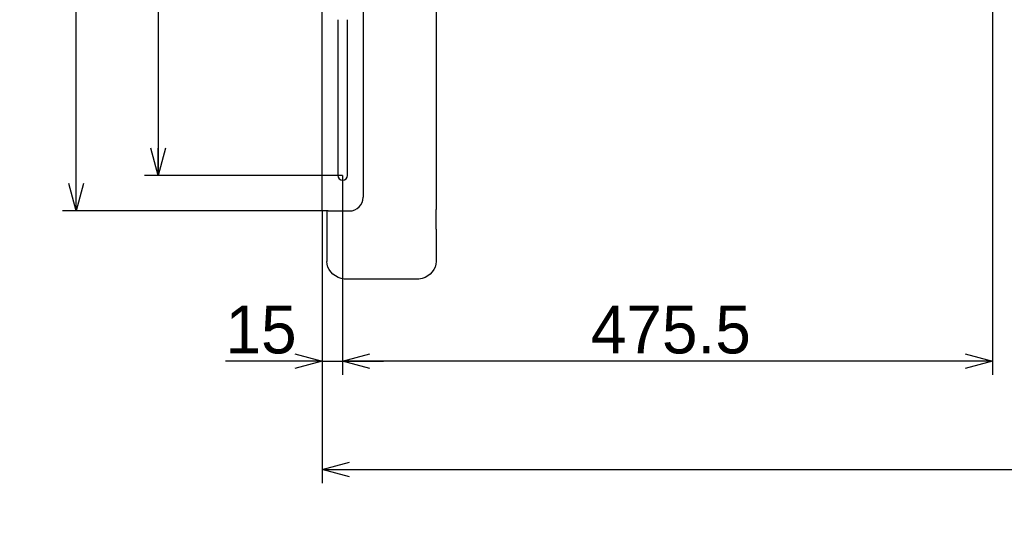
# Model space of a CAD drawing. Header units: millimetres. Extents: x 0 to 4212, y 0 to 2970.
# Tile 3 of 36: x 401 to 1121, y 614 to 989. Entities that reach past the tile are written whole.
import ezdxf

# ---------------------------------------------------------------- set-up
doc = ezdxf.new("R2010")
doc.units = ezdxf.units.MM
doc.header["$LTSCALE"] = 10
doc.linetypes.add('SLD-实线', pattern=[0])
doc.layers.add('标注层', color=98, linetype='SLD-实线', lineweight=25)
doc.styles.add('SLDTEXTSTYLE2', font='txt')
doc.dimstyles.new('SLDDIMSTYLE0', dxfattribs={"dimtxt": 35, "dimasz": 20, "dimexe": 0, "dimexo": 0.0625, "dimgap": 8.75, "dimtad": 2, "dimdec": 1, "dimrnd": 1e-09, "dimzin": 12, "dimdsep": 46, "dimtxsty": 'SLDTEXTSTYLE2', "dimblk1": 'OPEN30', "dimblk2": 'OPEN30', "dimsah": 1, "dimcen": 0.09, "dimadec": 0, "dimazin": 3, "dimtfac": 1, "dimtdec": 1, "dimtofl": 0, "dimtmove": 0, "dimatfit": 3, "dimldrblk": 'OPEN30', "dimfxl": 0, "dimfrac": 2, "dimtolj": 1, "dimtzin": 12, "dimarcsym": 0})
doc.dimstyles.new('SLDDIMSTYLE1', dxfattribs={"dimtxt": 35, "dimasz": 20, "dimexe": 0, "dimexo": 0.0625, "dimgap": 8.75, "dimtad": 2, "dimrnd": 1e-09, "dimzin": 12, "dimdsep": 46, "dimtxsty": 'SLDTEXTSTYLE2', "dimblk1": 'OPEN30', "dimblk2": 'OPEN30', "dimsah": 1, "dimcen": 0.09, "dimadec": 0, "dimazin": 3, "dimtfac": 1, "dimtmove": 0, "dimatfit": 0, "dimldrblk": 'OPEN30', "dimfxl": 0, "dimfrac": 2, "dimtolj": 1, "dimtzin": 12, "dimarcsym": 0})
doc.dimstyles.new('SLDDIMSTYLE2', dxfattribs={"dimtxt": 35, "dimasz": 20, "dimexe": 0, "dimexo": 0.0625, "dimgap": 8.75, "dimtad": 2, "dimrnd": 1e-09, "dimzin": 12, "dimdsep": 46, "dimtxsty": 'SLDTEXTSTYLE2', "dimblk1": 'OPEN30', "dimblk2": 'OPEN30', "dimsah": 1, "dimcen": 0.09, "dimadec": 0, "dimazin": 3, "dimtfac": 1, "dimtofl": 0, "dimtmove": 0, "dimatfit": 3, "dimldrblk": 'OPEN30', "dimfxl": 0, "dimfrac": 2, "dimtolj": 1, "dimtzin": 12, "dimarcsym": 0})

# ---------------------------------------------------------------- blocks, each defined once
blk = doc.blocks.new('_OPEN30')
at = {"color": 0, "linetype": 'ByBlock', "lineweight": -2}
for p, q in [((-1, 0.267949), (0, 0)), ((0, 0), (-1, -0.267949)), ((0, 0), (-1, 0))]:
    blk.add_line(p, q, dxfattribs=at)
blk = doc.blocks.new('_D')
at = {"layer": '标注层'}
for p, q in [((1112.37, 1096), (1112.37, 729)), ((636.87, 875), (636.87, 729)), ((1112.37, 739), (636.87, 739))]:
    blk.add_line(p, q, dxfattribs=at)
at = {"layer": '标注层', "xscale": 20, "yscale": 20, "rotation": 180.0000000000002}
blk.add_blockref('_OPEN30', (636.87, 739), dxfattribs=at)
at = {"layer": '标注层', "xscale": 20, "yscale": 20}
blk.add_blockref('_OPEN30', (1112.37, 739), dxfattribs=at)
at = {"layer": '标注层', "insert": (818.5, 779.73), "char_height": 35, "attachment_point": 1, "style": 'SLDTEXTSTYLE2'}
blk.add_mtext('475.5', dxfattribs=at)
blk = doc.blocks.new('_D_2')
at = {"layer": '标注层'}
for p, q in [((636.87, 875), (636.87, 729)), ((621.87, 849), (621.87, 729)), ((621.87, 739), (551.13, 739)), ((621.87, 739), (636.87, 739)), ((636.87, 739), (666.87, 739))]:
    blk.add_line(p, q, dxfattribs=at)
at = {"layer": '标注层', "xscale": 20, "yscale": 20}
blk.add_blockref('_OPEN30', (621.87, 739, -48.22), dxfattribs=at)
at = {"layer": '标注层', "xscale": 20, "yscale": 20, "rotation": 180.0000000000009}
blk.add_blockref('_OPEN30', (636.87, 739, -48.22), dxfattribs=at)
at = {"layer": '标注层', "insert": (551.13, 779.73), "char_height": 35, "attachment_point": 1, "style": 'SLDTEXTSTYLE2'}
blk.add_mtext('15', dxfattribs=at)
blk = doc.blocks.new('_D_4')
at = {"layer": '标注层'}
for p, q in [((636.87, 1323), (491.87, 1323)), ((501.87, 1323), (501.87, 875)), ((636.87, 875), (491.87, 875))]:
    blk.add_line(p, q, dxfattribs=at)
at = {"layer": '标注层', "xscale": 20, "yscale": 20}
for p, rotation in [((501.87, 1323, -48.22), 90.00000000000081), ((501.87, 875, -48.22), 270.0000000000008)]:
    blk.add_blockref('_OPEN30', p, dxfattribs=dict(at, rotation=rotation))
at = {"layer": '标注层', "insert": (461.14, 1068.45), "char_height": 35, "attachment_point": 1, "rotation": 90, "style": 'SLDTEXTSTYLE2'}
blk.add_mtext('448', dxfattribs=at)
blk = doc.blocks.new('_D_5')
at = {"layer": '标注层'}
for p, q in [((621.87, 1349), (431.87, 1349)), ((441.87, 849), (441.87, 1349)), ((621.87, 849), (431.87, 849))]:
    blk.add_line(p, q, dxfattribs=at)
at = {"layer": '标注层', "xscale": 20, "yscale": 20}
for p, rotation in [((441.87, 1349, -48.22), 90.00000000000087), ((441.87, 849, -48.22), 270.0000000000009)]:
    blk.add_blockref('_OPEN30', p, dxfattribs=dict(at, rotation=rotation))
at = {"layer": '标注层', "insert": (401.14, 1068.45), "char_height": 35, "attachment_point": 1, "rotation": 90, "style": 'SLDTEXTSTYLE2'}
blk.add_mtext('500', dxfattribs=at)
blk = doc.blocks.new('_D_6')
at = {"layer": '标注层'}
for p, q in [((621.87, 849), (621.87, 649.72)), ((1821.87, 849), (1821.87, 649.72)), ((621.87, 659.72), (1821.87, 659.72))]:
    blk.add_line(p, q, dxfattribs=at)
at = {"layer": '标注层', "xscale": 20, "yscale": 20, "rotation": 180.000000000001}
blk.add_blockref('_OPEN30', (621.87, 659.72, -48.22), dxfattribs=at)
at = {"layer": '标注层', "xscale": 20, "yscale": 20}
blk.add_blockref('_OPEN30', (1821.87, 659.72, -48.22), dxfattribs=at)
at = {"layer": '标注层', "char_height": 35, "attachment_point": 1, "style": 'SLDTEXTSTYLE2'}
for s, insert in [('1200', (1177.12, 700.47)), ('1075-1800', (1126.2, 659.73))]:
    blk.add_mtext(s, dxfattribs=dict(at, insert=insert))

msp = doc.modelspace()

# ---------------------------------------------------------------- linework, layer by layer
at = {"color": 7, "linetype": 'SLD-实线', "lineweight": 25}
for p, q in [((621.865, 849.002), (621.865, 1349.002)), ((651.865, 1339.002), (651.865, 859.002)), ((705.365, 1030.002), (705.365, 850.074)), ((633.365, 989.002), (633.365, 875.002)), ((640.365, 875.002), (640.365, 989.002)), ((626.365, 849.002), (621.865, 849.002)), ((625.365, 849.002), (625.365, 835.574)), ((626.365, 849.002), (641.865, 849.002)), ((705.365, 835.574), (705.365, 850.074)), ((625.365, 835.574), (625.365, 811.993)), ((705.365, 835.574), (705.365, 811.993)), ((690.365, 799.002), (640.365, 799.002))]:
    msp.add_line(p, q, dxfattribs=at)
at = {"color": 7, "linetype": 'SLD-实线', "lineweight": 25, "flags": 128}
for points in [[(640.365, 799.002), (638.019, 799.162), (635.73, 799.638), (633.555, 800.418), (631.549, 801.483), (629.759, 802.807), (628.23, 804.357), (627, 806.095), (626.1, 807.978), (625.55, 809.96), (625.365, 811.993)], [(705.365, 811.993), (705.181, 809.96), (704.631, 807.978), (703.73, 806.095), (702.501, 804.357), (700.972, 802.807), (699.182, 801.483), (697.175, 800.418), (695.001, 799.638), (692.712, 799.162), (690.365, 799.002)]]:
    msp.add_lwpolyline(points, dxfattribs=at)
at = {"color": 7, "linetype": 'SLD-实线', "lineweight": 25}
for centre, radius, start in [((636.865, 875.002), 3.5, 180), ((641.865, 859.002), 10, 270)]:
    msp.add_arc(centre, radius, start, 0, dxfattribs=at)

# ---------------------------------------------------------------- dimensions: what is measured, and where the dimension line sits
at = {"layer": '标注层'}
for base, p1, p2, angle, dimstyle, picture, middle in [((441.865, 1349.002), (621.865, 849.002), (621.865, 1349.002), 90, 'SLDDIMSTYLE2', '_D_5', (441.865, 1099.002)), ((501.865, 875.002), (636.865, 1323.002), (636.865, 875.002), 90, 'SLDDIMSTYLE2', '_D_4', (501.865, 1099.002)), ((636.865, 739.002), (621.865, 849.002), (636.865, 875.002), 0, 'SLDDIMSTYLE1', '_D_2', (571.497, 739.002)), ((1821.865, 619.002), (621.865, 849.002), (1821.865, 849.002), 0, 'SLDDIMSTYLE2', '_D_6', (1217.853, 619.002))]:
    dim = msp.add_linear_dim(base=base, p1=p1, p2=p2, angle=angle, dimstyle=dimstyle, dxfattribs=at)
    dim.commit()
    dim.dimension.update_dxf_attribs({"geometry": picture, "text_midpoint": middle, "dimtype": 160})
dim = msp.add_linear_dim(base=(636.865, 739.002), p1=(1112.365, 1096.002), p2=(636.865, 875.002), dimstyle='SLDDIMSTYLE0', dxfattribs=at)
dim.commit()
dim.dimension.update_dxf_attribs({"geometry": '_D', "text_midpoint": (869.419, 739.002), "dimtype": 160})

doc.saveas('drawing.dxf')
